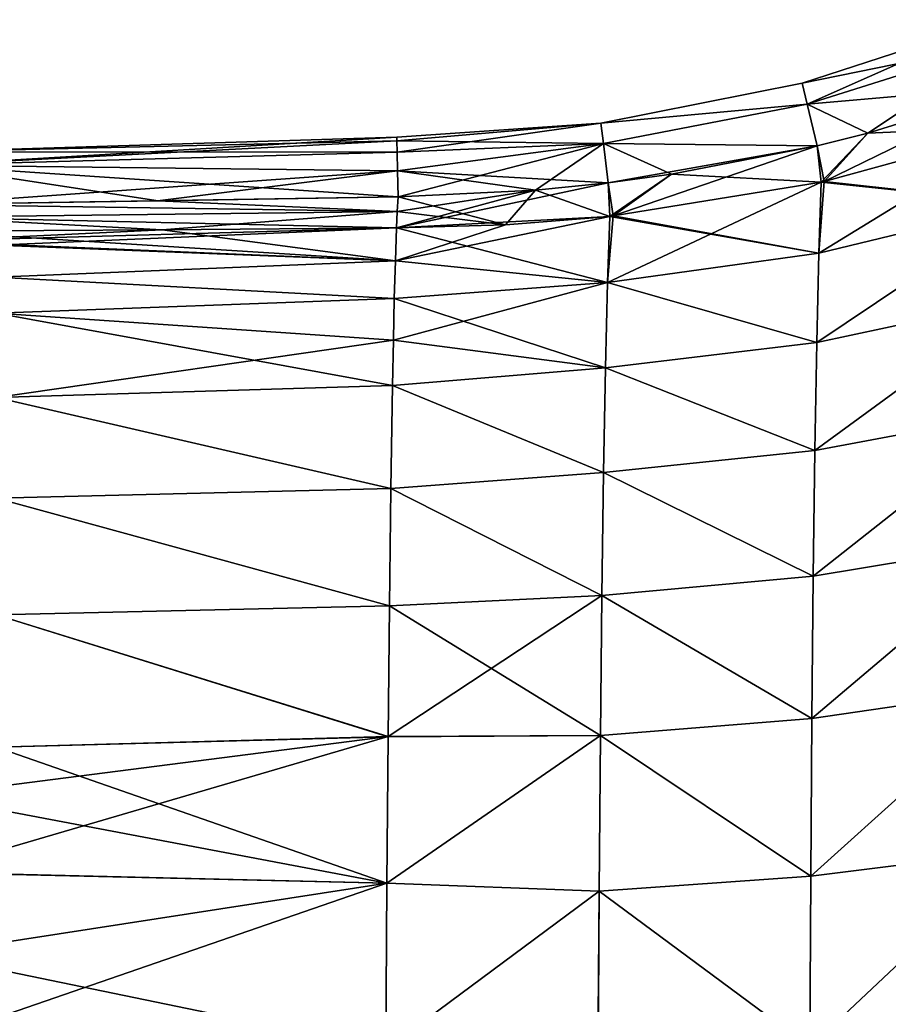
# Model space of a CAD drawing. Header units: metres. Extents: x -155 to 33, y -152 to 27.
# Tile 40 of 133: x -44 to -35, y -96 to -85. Entities that reach past the tile are written whole.
import ezdxf

# ---------------------------------------------------------------- set-up
doc = ezdxf.new("R2010")
doc.units = ezdxf.units.M
doc.layers.add('solid_12_401_042_XXX', color=7, linetype='CONTINUOUS')

msp = doc.modelspace()

# ---------------------------------------------------------------- linework, layer by layer
at = {"layer": 'solid_12_401_042_XXX'}
for points in [[(-35.835732, -85.972618, 1.218453), (-33.737591, -85.289864, 1.221425), (-33.737587, -85.289864, -1.217902)], [(-35.835732, -85.972618, 1.218453), (-35.782261, -86.19973, 3.634976), (-33.737591, -85.289864, 1.221425)], [(-35.835728, -85.972618, -1.214937), (-35.835732, -85.972618, 1.218453), (-33.737587, -85.289864, -1.217902)], [(-35.835728, -85.972618, -1.214937), (-33.737587, -85.289864, -1.217902), (-33.65189, -85.528595, -3.637326)], [(-35.782261, -86.19973, 3.634976), (-33.651905, -85.528595, 3.640849), (-33.737591, -85.289864, 1.221425)], [(-35.782246, -86.19973, -3.631461), (-35.835728, -85.972618, -1.214937), (-33.65189, -85.528595, -3.637326)], [(-35.782261, -86.19973, 3.634976), (-35.130867, -86.511124, 6.001647), (-33.651905, -85.528595, 3.640849)], [(-35.782246, -86.19973, -3.631461), (-33.65189, -85.528595, -3.637326), (-33.481319, -85.99762, -5.998121)], [(-33.651905, -85.528595, 3.640849), (-35.130867, -86.511124, 6.001647), (-33.481342, -85.99762, 6.001645)], [(-38.001823, -86.404465, 1.216269), (-35.782261, -86.19973, 3.634976), (-35.835732, -85.972618, 1.218453)], [(-38.001823, -86.404465, 1.216269), (-35.835732, -85.972618, 1.218453), (-35.835728, -85.972618, -1.214937)], [(-38.00182, -86.404465, -1.212762), (-38.001823, -86.404465, 1.216269), (-35.835728, -85.972618, -1.214937)], [(-38.00182, -86.404465, -1.212762), (-35.835728, -85.972618, -1.214937), (-35.782246, -86.19973, -3.631461)], [(-35.130844, -86.511124, -5.998129), (-35.782246, -86.19973, -3.631461), (-33.481319, -85.99762, -5.998121)], [(-33.481319, -85.99762, -5.998121), (-33.427532, -86.435242, -7.449719), (-35.598972, -87.031563, -7.422234)], [(-35.130844, -86.511124, -5.998129), (-33.481319, -85.99762, -5.998121), (-35.598972, -87.031563, -7.422234)], [(-33.481342, -85.99762, 6.001645), (-35.130867, -86.511124, 6.001647), (-33.427563, -86.435234, 7.453243)], [(-38.001823, -86.404465, 1.216269), (-37.975842, -86.620087, 3.630671), (-35.782261, -86.19973, 3.634976)], [(-37.97583, -86.620087, -3.627163), (-38.00182, -86.404465, -1.212762), (-35.782246, -86.19973, -3.631461)], [(-37.975842, -86.620087, 3.630671), (-35.674854, -86.647171, 6.001674), (-35.782261, -86.19973, 3.634976)], [(-37.97583, -86.620087, -3.627163), (-35.782246, -86.19973, -3.631461), (-35.674831, -86.647171, -5.998158)], [(-35.782261, -86.19973, 3.634976), (-35.674854, -86.647171, 6.001674), (-35.130867, -86.511124, 6.001647)], [(-35.130844, -86.511124, -5.998129), (-35.674831, -86.647171, -5.998158), (-35.782246, -86.19973, -3.631461)], [(-40.196693, -86.554779, 0.001751), (-38.001823, -86.404465, 1.216269), (-38.00182, -86.404465, -1.212762)], [(-40.196693, -86.554779, 0.001751), (-40.195923, -86.594872, 1.512381), (-38.001823, -86.404465, 1.216269)], [(-40.195919, -86.594872, -1.50888), (-40.196693, -86.554779, 0.001751), (-38.00182, -86.404465, -1.212762)], [(-40.195923, -86.594872, 1.512381), (-40.193623, -86.715088, 3.019052), (-38.001823, -86.404465, 1.216269)], [(-40.195919, -86.594872, -1.50888), (-38.00182, -86.404465, -1.212762), (-37.97583, -86.620087, -3.627163)], [(-40.193623, -86.715088, 3.019052), (-37.975842, -86.620087, 3.630671), (-38.001823, -86.404465, 1.216269)], [(-35.658485, -87.800629, 9.482191), (-33.427563, -86.435234, 7.453243), (-35.598999, -87.031555, 7.425754)], [(-33.446945, -87.266449, 9.512035), (-33.427563, -86.435234, 7.453243), (-35.658485, -87.800629, 9.482191)], [(-35.130867, -86.511124, 6.001647), (-35.598999, -87.031555, 7.425754), (-33.427563, -86.435234, 7.453243)], [(-33.427532, -86.435242, -7.449719), (-33.446911, -87.266449, -9.508512), (-35.598972, -87.031563, -7.422234)], [(-35.130867, -86.511124, 6.001647), (-35.674854, -86.647171, 6.001674), (-35.598999, -87.031555, 7.425754)], [(-35.130844, -86.511124, -5.998129), (-35.63372, -87.039116, -7.421808), (-35.674831, -86.647171, -5.998158)], [(-35.130844, -86.511124, -5.998129), (-35.598972, -87.031563, -7.422234), (-35.63372, -87.039116, -7.421808)], [(-45.270721, -86.853935, 3.018853), (-40.195923, -86.594872, 1.512381), (-40.196693, -86.554779, 0.001751)], [(-45.270721, -86.711418, 0.001744), (-40.196693, -86.554779, 0.001751), (-40.195919, -86.594872, -1.50888)], [(-45.270721, -86.711418, 0.001744), (-45.270721, -86.853935, 3.018853), (-40.196693, -86.554779, 0.001751)], [(-45.270721, -86.853935, 3.018853), (-40.193623, -86.715088, 3.019052), (-40.195923, -86.594872, 1.512381)], [(-45.270721, -86.711418, 0.001744), (-40.195919, -86.594872, -1.50888), (-40.193611, -86.715088, -3.015551)], [(-40.193611, -86.715088, -3.015551), (-40.195919, -86.594872, -1.50888), (-37.97583, -86.620087, -3.627163)], [(-40.193623, -86.715088, 3.019052), (-40.1898, -86.91507, 4.517069), (-37.975842, -86.620087, 3.630671)], [(-40.189781, -86.91507, -4.513569), (-40.193611, -86.715088, -3.015551), (-37.97583, -86.620087, -3.627163)], [(-40.1898, -86.91507, 4.517069), (-40.184452, -87.19413, 6.001693), (-37.975842, -86.620087, 3.630671)], [(-40.189781, -86.91507, -4.513569), (-37.97583, -86.620087, -3.627163), (-37.923126, -87.046059, -5.998249)], [(-37.975842, -86.620087, 3.630671), (-40.184452, -87.19413, 6.001693), (-38.704815, -87.125305, 6.001757)], [(-37.975842, -86.620087, 3.630671), (-38.704815, -87.125305, 6.001757), (-37.923145, -87.046059, 6.001757)], [(-37.975842, -86.620087, 3.630671), (-37.923145, -87.046059, 6.001757), (-35.674854, -86.647171, 6.001674)], [(-37.24316, -86.95253, -5.998257), (-37.97583, -86.620087, -3.627163), (-35.674831, -86.647171, -5.998158)], [(-37.24316, -86.95253, -5.998257), (-37.923126, -87.046059, -5.998249), (-37.97583, -86.620087, -3.627163)], [(-35.674854, -86.647171, 6.001674), (-37.923145, -87.046059, 6.001757), (-37.243183, -86.95253, 6.001773)], [(-35.674831, -86.647171, -5.998158), (-35.63372, -87.039116, -7.421808), (-37.869476, -87.401672, -7.394972)], [(-37.24316, -86.95253, -5.998257), (-35.674831, -86.647171, -5.998158), (-37.869476, -87.401672, -7.394972)], [(-35.674854, -86.647171, 6.001674), (-37.243183, -86.95253, 6.001773), (-35.633747, -87.039108, 7.425327)], [(-35.674854, -86.647171, 6.001674), (-35.633747, -87.039108, 7.425327), (-35.598999, -87.031555, 7.425754)], [(-45.270721, -86.853935, -3.015363), (-45.270721, -86.711418, 0.001744), (-40.193611, -86.715088, -3.015551)], [(-45.270721, -86.853935, 3.018853), (-40.1898, -86.91507, 4.517069), (-40.193623, -86.715088, 3.019052)], [(-45.270721, -86.853935, -3.015363), (-40.193611, -86.715088, -3.015551), (-40.189781, -86.91507, -4.513569)], [(-45.270721, -86.853935, 3.018853), (-45.270721, -87.278671, 6.001727), (-40.1898, -86.91507, 4.517069)], [(-45.270721, -86.853935, -3.015363), (-42.765694, -87.24012, -5.997636), (-45.270721, -87.278671, -5.998235)], [(-45.270721, -86.853935, -3.015363), (-40.184429, -87.194145, -5.998249), (-42.765694, -87.24012, -5.997636)], [(-45.270721, -86.853935, -3.015363), (-40.189781, -86.91507, -4.513569), (-40.184429, -87.194145, -5.998249)], [(-40.1898, -86.91507, 4.517069), (-45.270721, -87.278671, 6.001727), (-42.770588, -87.240204, 6.001126)], [(-40.1898, -86.91507, 4.517069), (-42.770588, -87.240204, 6.001126), (-40.184452, -87.19413, 6.001693)], [(-38.704792, -87.125305, -5.998251), (-40.184429, -87.194145, -5.998249), (-40.189781, -86.91507, -4.513569)], [(-38.704792, -87.125305, -5.998251), (-40.189781, -86.91507, -4.513569), (-37.923126, -87.046059, -5.998249)], [(-37.243183, -86.95253, 6.001773), (-37.923145, -87.046059, 6.001757), (-37.869507, -87.401665, 7.398487)], [(-37.24316, -86.95253, -5.998257), (-37.905361, -87.405548, -7.394549), (-37.923126, -87.046059, -5.998249)], [(-37.24316, -86.95253, -5.998257), (-37.869476, -87.401672, -7.394972), (-37.905361, -87.405548, -7.394549)], [(-37.243183, -86.95253, 6.001773), (-37.869507, -87.401665, 7.398487), (-35.633747, -87.039108, 7.425327)], [(-37.923126, -87.046059, -5.998249), (-37.905361, -87.405548, -7.394549), (-40.199894, -87.529572, -7.367564)], [(-38.704792, -87.125305, -5.998251), (-37.923126, -87.046059, -5.998249), (-40.199894, -87.529572, -7.367564)], [(-37.923145, -87.046059, 6.001757), (-38.704815, -87.125305, 6.001757), (-37.905495, -87.405548, 7.398063)], [(-37.930325, -88.116356, 9.453342), (-35.633747, -87.039108, 7.425327), (-37.869507, -87.401665, 7.398487)], [(-35.658485, -87.800629, 9.482191), (-35.633747, -87.039108, 7.425327), (-37.930325, -88.116356, 9.453342)], [(-37.923145, -87.046059, 6.001757), (-37.905495, -87.405548, 7.398063), (-37.869507, -87.401665, 7.398487)], [(-35.63372, -87.039116, -7.421808), (-35.658451, -87.800629, -9.478675), (-37.869476, -87.401672, -7.394972)], [(-35.658485, -87.800629, 9.482191), (-35.598999, -87.031555, 7.425754), (-35.633747, -87.039108, 7.425327)], [(-33.446911, -87.266449, -9.508512), (-35.658451, -87.800629, -9.478675), (-35.63372, -87.039116, -7.421808)], [(-33.446911, -87.266449, -9.508512), (-35.63372, -87.039116, -7.421808), (-35.598972, -87.031563, -7.422234)], [(-38.704792, -87.125305, -5.998251), (-40.199894, -87.529572, -7.367564), (-40.192387, -87.354919, -6.696683)], [(-38.704792, -87.125305, -5.998251), (-40.192387, -87.354919, -6.696683), (-40.184429, -87.194145, -5.998249)], [(-38.704815, -87.125305, 6.001757), (-40.184452, -87.19413, 6.001693), (-39.028542, -87.496498, 7.384914)], [(-38.704815, -87.125305, 6.001757), (-39.028542, -87.496498, 7.384914), (-37.905495, -87.405548, 7.398063)], [(-45.270721, -87.278671, 6.001727), (-40.19241, -87.354912, 6.700161), (-40.184452, -87.19413, 6.001693)], [(-42.770588, -87.240204, 6.001126), (-45.270721, -87.278671, 6.001727), (-40.184452, -87.19413, 6.001693)], [(-42.765694, -87.24012, -5.997636), (-40.192387, -87.354919, -6.696683), (-45.270721, -87.278671, -5.998235)], [(-45.270721, -87.278671, 6.001727), (-45.270721, -87.415573, 6.67016), (-40.19241, -87.354912, 6.700161)], [(-40.192387, -87.354919, -6.696683), (-45.270721, -87.415573, -6.666672), (-45.270721, -87.278671, -5.998235)], [(-42.765694, -87.24012, -5.997636), (-40.184429, -87.194145, -5.998249), (-40.192387, -87.354919, -6.696683)], [(-40.184452, -87.19413, 6.001693), (-40.19241, -87.354912, 6.700161), (-39.028542, -87.496498, 7.384914)], [(-33.446945, -87.266449, 9.512035), (-35.658485, -87.800629, 9.482191), (-35.680634, -88.762604, 11.434885)], [(-33.463539, -88.290916, 11.465664), (-33.446945, -87.266449, 9.512035), (-35.680634, -88.762604, 11.434885)], [(-33.446911, -87.266449, -9.508512), (-35.680592, -88.762604, -11.43137), (-35.658451, -87.800629, -9.478675)], [(-33.446911, -87.266449, -9.508512), (-33.463501, -88.290916, -11.462139), (-35.680592, -88.762604, -11.43137)], [(-45.270721, -87.415573, 6.67016), (-42.722515, -87.550415, 7.34185), (-40.19241, -87.354912, 6.700161)], [(-40.192387, -87.354919, -6.696683), (-40.199894, -87.529572, -7.367564), (-45.270721, -87.415573, -6.666672)], [(-42.722515, -87.550415, 7.34185), (-40.199921, -87.529633, 7.371356), (-40.19241, -87.354912, 6.700161)], [(-40.19241, -87.354912, 6.700161), (-40.199921, -87.529633, 7.371356), (-39.028542, -87.496498, 7.384914)], [(-45.270721, -87.415573, -6.666672), (-40.199894, -87.529572, -7.367564), (-42.721012, -87.550423, -7.338407)], [(-45.270721, -87.415573, -6.666672), (-42.721012, -87.550423, -7.338407), (-45.270721, -87.566208, -7.309915)], [(-45.270721, -87.415573, 6.67016), (-45.270721, -87.566208, 7.313396), (-42.722515, -87.550415, 7.34185)], [(-40.212654, -87.885292, 8.534245), (-37.905495, -87.405548, 7.398063), (-39.028542, -87.496498, 7.384914)], [(-37.930325, -88.116356, 9.453342), (-37.905495, -87.405548, 7.398063), (-40.212654, -87.885292, 8.534245)], [(-40.212654, -87.885292, 8.534245), (-39.028542, -87.496498, 7.384914), (-40.199921, -87.529633, 7.371356)], [(-37.905361, -87.405548, -7.394549), (-37.93029, -88.116356, -9.449834), (-40.199894, -87.529572, -7.367564)], [(-37.930325, -88.116356, 9.453342), (-37.869507, -87.401665, 7.398487), (-37.905495, -87.405548, 7.398063)], [(-35.658451, -87.800629, -9.478675), (-37.93029, -88.116356, -9.449834), (-37.905361, -87.405548, -7.394549)], [(-35.658451, -87.800629, -9.478675), (-37.905361, -87.405548, -7.394549), (-37.869476, -87.401672, -7.394972)], [(-45.270721, -87.671013, 7.716208), (-40.199921, -87.529633, 7.371356), (-42.722515, -87.550415, 7.34185)], [(-45.270721, -87.671013, 7.716208), (-44.506893, -87.714355, 7.890109), (-40.199921, -87.529633, 7.371356)], [(-45.270721, -87.671013, 7.716208), (-42.722515, -87.550415, 7.34185), (-45.270721, -87.566208, 7.313396)], [(-45.270721, -87.566208, -7.309915), (-42.721012, -87.550423, -7.338407), (-40.212624, -87.885231, -8.530563)], [(-45.270721, -87.670982, -7.712616), (-45.270721, -87.566208, -7.309915), (-40.212624, -87.885231, -8.530563)], [(-44.506893, -87.714355, 7.890109), (-40.212654, -87.885292, 8.534245), (-40.199921, -87.529633, 7.371356)], [(-42.721012, -87.550423, -7.338407), (-40.199894, -87.529572, -7.367564), (-40.212624, -87.885231, -8.530563)], [(-37.93029, -88.116356, -9.449834), (-40.212624, -87.885231, -8.530563), (-40.199894, -87.529572, -7.367564)], [(-44.506893, -87.714302, -7.886438), (-45.270721, -87.670982, -7.712616), (-40.212624, -87.885231, -8.530563)], [(-44.506893, -88.05954, -8.976668), (-44.506893, -87.714302, -7.886438), (-40.212624, -87.885231, -8.530563)], [(-44.506893, -87.714355, 7.890109), (-44.506893, -88.059731, 8.980657), (-40.212654, -87.885292, 8.534245)], [(-35.680634, -88.762604, 11.434885), (-35.658485, -87.800629, 9.482191), (-37.930325, -88.116356, 9.453342)], [(-35.658451, -87.800629, -9.478675), (-35.680592, -88.762604, -11.43137), (-37.93029, -88.116356, -9.449834)], [(-44.506893, -88.05954, -8.976668), (-40.212624, -87.885231, -8.530563), (-40.224316, -88.290573, -9.626566)], [(-44.506893, -88.059731, 8.980657), (-40.224346, -88.290611, 9.630164), (-40.212654, -87.885292, 8.534245)], [(-37.930325, -88.116356, 9.453342), (-40.212654, -87.885292, 8.534245), (-40.224346, -88.290611, 9.630164)], [(-37.93029, -88.116356, -9.449834), (-40.224316, -88.290573, -9.626566), (-40.212624, -87.885231, -8.530563)], [(-44.506893, -88.44783, -10.001269), (-44.506893, -88.05954, -8.976668), (-40.224316, -88.290573, -9.626566)], [(-44.506893, -88.059731, 8.980657), (-44.506893, -88.448128, 10.00547), (-40.224346, -88.290611, 9.630164)], [(-37.930325, -88.116356, 9.453342), (-40.224346, -88.290611, 9.630164), (-40.235016, -88.739464, 10.652675)], [(-37.952797, -89.034897, 11.405426), (-37.930325, -88.116356, 9.453342), (-40.235016, -88.739464, 10.652675)], [(-37.93029, -88.116356, -9.449834), (-37.952755, -89.034897, -11.401917), (-40.224316, -88.290573, -9.626566)], [(-35.680634, -88.762604, 11.434885), (-37.930325, -88.116356, 9.453342), (-37.952797, -89.034897, 11.405426)], [(-35.680592, -88.762604, -11.43137), (-37.952755, -89.034897, -11.401917), (-37.93029, -88.116356, -9.449834)], [(-44.506893, -88.44783, -10.001269), (-40.224316, -88.290573, -9.626566), (-40.234982, -88.739449, -10.649143)], [(-44.506893, -88.448128, 10.00547), (-40.235016, -88.739464, 10.652675), (-40.224346, -88.290611, 9.630164)], [(-37.952755, -89.034897, -11.401917), (-40.234982, -88.739449, -10.649143), (-40.224316, -88.290573, -9.626566)], [(-33.463539, -88.290916, 11.465664), (-35.680634, -88.762604, 11.434885), (-35.700302, -89.924049, 13.249516)], [(-33.477394, -89.50708, 13.281717), (-33.463539, -88.290916, 11.465664), (-35.700302, -89.924049, 13.249516)], [(-33.463501, -88.290916, -11.462139), (-35.700253, -89.924049, -13.246), (-35.680592, -88.762604, -11.43137)], [(-33.463501, -88.290916, -11.462139), (-33.477345, -89.50708, -13.278193), (-35.700253, -89.924049, -13.246)], [(-44.506893, -88.44783, -10.001269), (-40.234982, -88.739449, -10.649143), (-40.244732, -89.226288, -11.600147)], [(-44.506893, -89.353539, -11.853581), (-44.506893, -88.44783, -10.001269), (-40.244732, -89.226288, -11.600147)], [(-44.506893, -88.448128, 10.00547), (-44.506893, -89.354004, 11.857892), (-40.235016, -88.739464, 10.652675)], [(-44.506893, -89.354004, 11.857892), (-40.24477, -89.22628, 11.603628), (-40.235016, -88.739464, 10.652675)], [(-37.952797, -89.034897, 11.405426), (-40.235016, -88.739464, 10.652675), (-40.24477, -89.22628, 11.603628)], [(-37.952755, -89.034897, -11.401917), (-40.244732, -89.226288, -11.600147), (-40.234982, -88.739449, -10.649143)], [(-35.700302, -89.924049, 13.249516), (-35.680634, -88.762604, 11.434885), (-37.952797, -89.034897, 11.405426)], [(-35.680592, -88.762604, -11.43137), (-35.700253, -89.924049, -13.246), (-37.952755, -89.034897, -11.401917)], [(-37.973053, -90.160728, 13.218925), (-37.952797, -89.034897, 11.405426), (-40.24477, -89.22628, 11.603628)], [(-37.952755, -89.034897, -11.401917), (-37.973003, -90.160728, -13.215417), (-40.244732, -89.226288, -11.600147)], [(-35.700302, -89.924049, 13.249516), (-37.952797, -89.034897, 11.405426), (-37.973053, -90.160728, 13.218925)], [(-35.700253, -89.924049, -13.246), (-37.973003, -90.160728, -13.215417), (-37.952755, -89.034897, -11.401917)], [(-44.506893, -89.354004, 11.857892), (-40.262451, -90.331909, 13.356761), (-40.24477, -89.22628, 11.603628)], [(-44.506893, -89.353539, -11.853581), (-40.244732, -89.226288, -11.600147), (-40.262409, -90.331985, -13.353359)], [(-37.973053, -90.160728, 13.218925), (-40.24477, -89.22628, 11.603628), (-40.262451, -90.331909, 13.356761)], [(-37.973003, -90.160728, -13.215417), (-40.262409, -90.331985, -13.353359), (-40.244732, -89.226288, -11.600147)], [(-44.506893, -90.439186, -13.521907), (-44.506893, -89.353539, -11.853581), (-40.262409, -90.331985, -13.353359)], [(-44.506893, -89.354004, 11.857892), (-44.506893, -90.439362, 13.525623), (-40.262451, -90.331909, 13.356761)], [(-33.477394, -89.50708, 13.281717), (-35.700302, -89.924049, 13.249516), (-35.717564, -91.275841, 14.897468)], [(-33.488583, -90.907104, 14.93224), (-33.477394, -89.50708, 13.281717), (-35.717564, -91.275841, 14.897468)], [(-33.477345, -89.50708, -13.278193), (-35.71751, -91.275841, -14.893951), (-35.700253, -89.924049, -13.246)], [(-33.477345, -89.50708, -13.278193), (-33.488533, -90.907104, -14.928717), (-35.71751, -91.275841, -14.893951)], [(-35.717564, -91.275841, 14.897468), (-35.700302, -89.924049, 13.249516), (-37.973053, -90.160728, 13.218925)], [(-35.700253, -89.924049, -13.246), (-35.71751, -91.275841, -14.893951), (-37.973003, -90.160728, -13.215417)], [(-37.991154, -91.483406, 14.864556), (-37.973053, -90.160728, 13.218925), (-40.262451, -90.331909, 13.356761)], [(-37.973003, -90.160728, -13.215417), (-37.9911, -91.483406, -14.861049), (-40.262409, -90.331985, -13.353359)], [(-35.717564, -91.275841, 14.897468), (-37.973053, -90.160728, 13.218925), (-37.991154, -91.483406, 14.864556)], [(-35.71751, -91.275841, -14.893951), (-37.9911, -91.483406, -14.861049), (-37.973003, -90.160728, -13.215417)], [(-44.506893, -90.439362, 13.525623), (-40.277939, -91.594307, 14.907388), (-40.262451, -90.331909, 13.356761)], [(-44.506893, -90.439186, -13.521907), (-40.262409, -90.331985, -13.353359), (-40.277889, -91.594429, -14.904024)], [(-37.991154, -91.483406, 14.864556), (-40.262451, -90.331909, 13.356761), (-40.277939, -91.594307, 14.907388)], [(-37.9911, -91.483406, -14.861049), (-40.277889, -91.594429, -14.904024), (-40.262409, -90.331985, -13.353359)], [(-44.506893, -91.693314, -15.012037), (-44.506893, -90.439186, -13.521907), (-40.277889, -91.594429, -14.904024)], [(-44.506893, -90.439362, 13.525623), (-44.506893, -91.693054, 15.015246), (-40.277939, -91.594307, 14.907388)], [(-33.488583, -90.907104, 14.93224), (-35.717564, -91.275841, 14.897468), (-35.732479, -92.807404, 16.351709)], [(-33.497185, -92.482468, 16.390053), (-33.488583, -90.907104, 14.93224), (-35.732479, -92.807404, 16.351709)], [(-33.488533, -90.907104, -14.928717), (-35.732418, -92.807404, -16.348194), (-35.71751, -91.275841, -14.893951)], [(-33.488533, -90.907104, -14.928717), (-33.497124, -92.482468, -16.38653), (-35.732418, -92.807404, -16.348194)], [(-35.732479, -92.807404, 16.351709), (-35.717564, -91.275841, 14.897468), (-37.991154, -91.483406, 14.864556)], [(-35.71751, -91.275841, -14.893951), (-35.732418, -92.807404, -16.348194), (-37.9911, -91.483406, -14.861049)], [(-37.991154, -91.483406, 14.864556), (-40.277939, -91.594307, 14.907388), (-40.291557, -93.003586, 16.260201)], [(-38.00716, -92.990326, 16.315434), (-37.991154, -91.483406, 14.864556), (-40.291557, -93.003586, 16.260201)], [(-37.9911, -91.483406, -14.861049), (-38.007099, -92.990326, -16.311926), (-40.277889, -91.594429, -14.904024)], [(-35.732479, -92.807404, 16.351709), (-37.991154, -91.483406, 14.864556), (-38.00716, -92.990326, 16.315434)], [(-35.732418, -92.807404, -16.348194), (-38.007099, -92.990326, -16.311926), (-37.9911, -91.483406, -14.861049)], [(-44.506893, -91.693054, 15.015246), (-40.291557, -93.003586, 16.260201), (-40.277939, -91.594307, 14.907388)], [(-44.506893, -91.693314, -15.012037), (-40.277889, -91.594429, -14.904024), (-40.2915, -93.003822, -16.256903)], [(-38.007099, -92.990326, -16.311926), (-40.2915, -93.003822, -16.256903), (-40.277889, -91.594429, -14.904024)], [(-44.506893, -91.693054, 15.015246), (-44.506893, -93.115456, 16.333109), (-40.291557, -93.003586, 16.260201)], [(-44.506893, -93.116386, -16.330381), (-44.506893, -91.693314, -15.012037), (-40.2915, -93.003822, -16.256903)], [(-33.497185, -92.482468, 16.390053), (-35.732479, -92.807404, 16.351709), (-35.745094, -94.505295, 17.587507)], [(-33.503239, -94.223175, 17.62793), (-33.497185, -92.482468, 16.390053), (-35.745094, -94.505295, 17.587507)], [(-33.497124, -92.482468, -16.38653), (-35.745029, -94.505295, -17.58399), (-35.732418, -92.807404, -16.348194)], [(-33.497124, -92.482468, -16.38653), (-33.503174, -94.223175, -17.624407), (-35.745029, -94.505295, -17.58399)], [(-35.745094, -94.505295, 17.587507), (-35.732479, -92.807404, 16.351709), (-38.00716, -92.990326, 16.315434)], [(-35.732418, -92.807404, -16.348194), (-35.745029, -94.505295, -17.58399), (-38.007099, -92.990326, -16.311926)], [(-40.291557, -93.003586, 16.260201), (-45.270721, -93.63839, 16.741266), (-45.270721, -94.462936, 17.318222)], [(-44.506893, -93.115456, 16.333109), (-45.270721, -93.63839, 16.741266), (-40.291557, -93.003586, 16.260201)], [(-40.291557, -93.003586, 16.260201), (-45.270721, -94.462936, 17.318222), (-40.303692, -94.578033, 17.435194)], [(-44.506893, -93.116386, -16.330381), (-40.2915, -93.003822, -16.256903), (-40.303635, -94.578445, -17.431967)], [(-38.00716, -92.990326, 16.315434), (-40.291557, -93.003586, 16.260201), (-40.303692, -94.578033, 17.435194)], [(-38.021107, -94.664574, 17.549311), (-38.00716, -92.990326, 16.315434), (-40.303692, -94.578033, 17.435194)], [(-38.007099, -92.990326, -16.311926), (-40.303635, -94.578445, -17.431967), (-40.2915, -93.003822, -16.256903)], [(-38.007099, -92.990326, -16.311926), (-38.021042, -94.664574, -17.545803), (-40.303635, -94.578445, -17.431967)], [(-35.745094, -94.505295, 17.587507), (-38.00716, -92.990326, 16.315434), (-38.021107, -94.664574, 17.549311)], [(-35.745029, -94.505295, -17.58399), (-38.021042, -94.664574, -17.545803), (-38.007099, -92.990326, -16.311926)], [(-44.506893, -93.116386, -16.330381), (-40.303635, -94.578445, -17.431967), (-45.270721, -93.639297, -16.738462)], [(-40.303635, -94.578445, -17.431967), (-45.270721, -94.463776, -17.315292), (-45.270721, -93.639297, -16.738462)], [(-33.503239, -94.223175, 17.62793), (-35.745094, -94.505295, 17.587507), (-35.755676, -96.343674, 18.594769)], [(-33.507046, -96.105629, 18.634197), (-33.503239, -94.223175, 17.62793), (-35.755676, -96.343674, 18.594769)], [(-33.503174, -94.223175, -17.624407), (-35.755608, -96.343674, -18.591251), (-35.745029, -94.505295, -17.58399)], [(-33.503174, -94.223175, -17.624407), (-33.506977, -96.105629, -18.630674), (-35.755608, -96.343674, -18.591251)], [(-40.303692, -94.578033, 17.435194), (-45.270721, -94.462936, 17.318222), (-45.270721, -95.347374, 17.861948)], [(-40.303635, -94.578445, -17.431967), (-45.270721, -95.348114, -17.858889), (-45.270721, -94.463776, -17.315292)], [(-40.303692, -94.578033, 17.435194), (-45.270721, -95.347374, 17.861948), (-45.270721, -96.292542, 18.367645)], [(-40.303692, -94.578033, 17.435194), (-45.270721, -96.292542, 18.367645), (-40.314888, -96.36908, 18.455688)], [(-40.303635, -94.578445, -17.431967), (-40.314823, -96.368988, -18.452145), (-45.270721, -95.348114, -17.858889)], [(-38.021107, -94.664574, 17.549311), (-40.303692, -94.578033, 17.435194), (-40.314888, -96.36908, 18.455688)], [(-38.021042, -94.664574, -17.545803), (-40.314823, -96.368988, -18.452145), (-40.303635, -94.578445, -17.431967)], [(-35.755676, -96.343674, 18.594769), (-35.745094, -94.505295, 17.587507), (-38.021107, -94.664574, 17.549311)], [(-35.745029, -94.505295, -17.58399), (-35.755608, -96.343674, -18.591251), (-38.021042, -94.664574, -17.545803)], [(-38.033234, -96.478058, 18.557682), (-38.021107, -94.664574, 17.549311), (-40.314888, -96.36908, 18.455688)], [(-38.021042, -94.664574, -17.545803), (-38.033169, -96.478058, -18.554174), (-40.314823, -96.368988, -18.452145)], [(-35.755676, -96.343674, 18.594769), (-38.021107, -94.664574, 17.549311), (-38.033234, -96.478058, 18.557682)], [(-35.755608, -96.343674, -18.591251), (-38.033169, -96.478058, -18.554174), (-38.021042, -94.664574, -17.545803)], [(-40.314823, -96.368988, -18.452145), (-45.270721, -96.293121, -18.364454), (-45.270721, -95.348114, -17.858889)]]:
    msp.add_3dface(points, dxfattribs=at)

doc.saveas('drawing.dxf')
